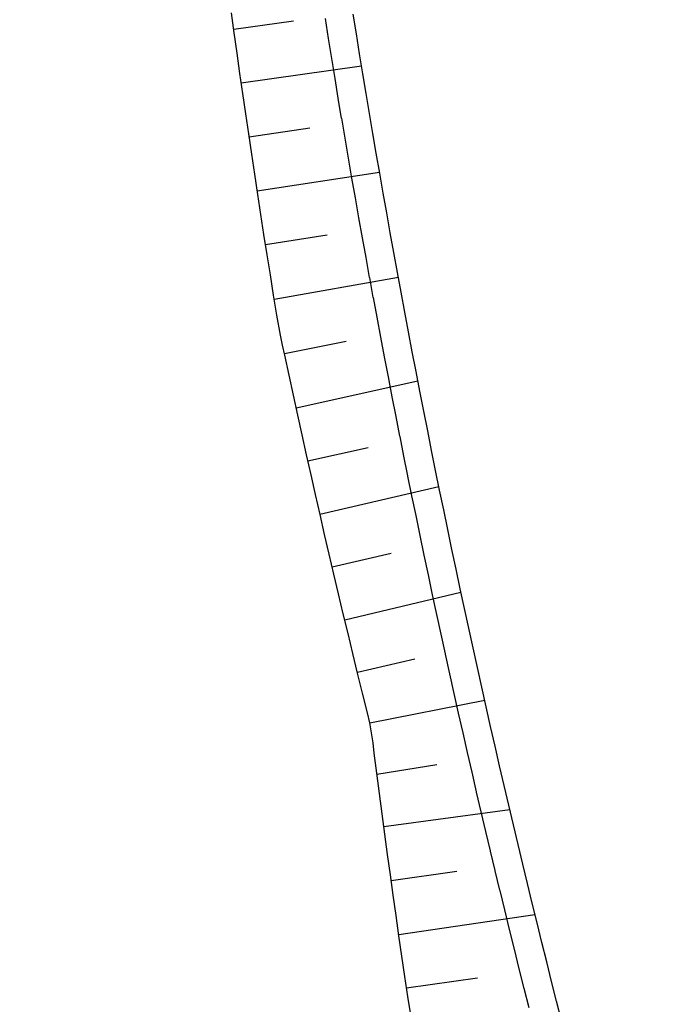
# Model space of a CAD drawing. Extents: x 446388 to 447135, y 445359 to 446567.
# Tile 27 of 80: x 446531 to 446547, y 445827 to 445851. Entities that reach past the tile are written whole.
import ezdxf

# ---------------------------------------------------------------- set-up
doc = ezdxf.new("R2010")
doc.units = 0
doc.header["$LTSCALE"] = 2
doc.header["$MEASUREMENT"] = 0
doc.linetypes.add('AUSGEZOGEN', pattern=[0])
doc.linetypes.add('PUNKTX2', pattern=[0.5, 0.25, -0.25])
doc.layers.add('DB-RRB_41-201d', color=15, linetype='CONTINUOUS')
doc.layers.add('FBRTOP', color=250, linetype='AUSGEZOGEN')

msp = doc.modelspace()

# ---------------------------------------------------------------- linework, layer by layer
at = {"layer": 'DB-RRB_41-201d', "linetype": 'Continuous'}
for p, q in [((446536.403, 445850.619), (446536.335, 445851.12)), ((446536.39, 445850.714), (446537.868, 445850.919)), ((446539.43, 445850.594), (446539.351, 445851.088)), ((446536.473, 445850.118), (446536.403, 445850.619)), ((446539.51, 445850.1), (446539.43, 445850.594)), ((446536.543, 445849.618), (446536.473, 445850.118)), ((446539.591, 445849.607), (446539.51, 445850.1)), ((446536.577, 445849.379), (446539.559, 445849.803)), ((446536.614, 445849.117), (446536.543, 445849.618)), ((446539.672, 445849.114), (446539.591, 445849.607)), ((446536.687, 445848.617), (446536.614, 445849.117)), ((446539.755, 445848.62), (446539.672, 445849.114)), ((446536.76, 445848.116), (446536.687, 445848.617)), ((446539.838, 445848.127), (446539.755, 445848.62)), ((446536.771, 445848.04), (446538.274, 445848.264)), ((446536.834, 445847.616), (446536.76, 445848.116)), ((446539.923, 445847.635), (446539.838, 445848.127)), ((446536.909, 445847.116), (446536.834, 445847.616)), ((446540.008, 445847.142), (446539.923, 445847.635)), ((446536.985, 445846.616), (446536.909, 445847.116)), ((446536.971, 445846.707), (446540.003, 445847.17)), ((446540.094, 445846.649), (446540.008, 445847.142)), ((446537.061, 445846.116), (446536.985, 445846.616)), ((446540.181, 445846.157), (446540.094, 445846.649)), ((446537.139, 445845.617), (446537.061, 445846.116)), ((446540.269, 445845.665), (446540.181, 445846.157)), ((446537.218, 445845.117), (446537.139, 445845.617)), ((446537.177, 445845.375), (446538.706, 445845.614)), ((446540.358, 445845.173), (446540.269, 445845.665)), ((446537.298, 445844.618), (446537.218, 445845.117)), ((446540.448, 445844.681), (446540.358, 445845.173)), ((446537.378, 445844.118), (446537.298, 445844.618)), ((446537.394, 445844.019), (446540.47, 445844.561)), ((446540.538, 445844.189), (446540.448, 445844.681)), ((446537.46, 445843.619), (446537.378, 445844.118)), ((446540.63, 445843.698), (446540.538, 445844.189)), ((446537.551, 445843.122), (446537.46, 445843.619)), ((446540.722, 445843.206), (446540.63, 445843.698)), ((446537.602, 445842.874), (446537.551, 445843.122)), ((446540.815, 445842.715), (446540.722, 445843.206)), ((446537.656, 445842.627), (446537.602, 445842.874)), ((446537.646, 445842.671), (446539.178, 445842.972)), ((446537.762, 445842.132), (446537.656, 445842.627)), ((446540.91, 445842.224), (446540.815, 445842.715)), ((446537.869, 445841.638), (446537.762, 445842.132)), ((446541.005, 445841.733), (446540.91, 445842.224)), ((446537.937, 445841.323), (446540.955, 445841.989)), ((446537.977, 445841.144), (446537.869, 445841.638)), ((446541.101, 445841.242), (446541.005, 445841.733)), ((446538.085, 445840.65), (446537.977, 445841.144)), ((446541.197, 445840.752), (446541.101, 445841.242)), ((446538.195, 445840.156), (446538.085, 445840.65)), ((446541.295, 445840.262), (446541.197, 445840.752)), ((446538.306, 445839.663), (446538.195, 445840.156)), ((446538.228, 445840.007), (446539.72, 445840.342)), ((446541.394, 445839.771), (446541.295, 445840.262)), ((446538.417, 445839.17), (446538.306, 445839.663)), ((446541.493, 445839.281), (446541.394, 445839.771)), ((446538.529, 445838.677), (446538.417, 445839.17)), ((446538.527, 445838.688), (446541.475, 445839.369)), ((446541.594, 445838.792), (446541.493, 445839.281)), ((446538.643, 445838.184), (446538.529, 445838.677)), ((446541.695, 445838.302), (446541.594, 445838.792)), ((446538.757, 445837.691), (446538.643, 445838.184)), ((446541.797, 445837.812), (446541.695, 445838.302)), ((446538.872, 445837.199), (446538.757, 445837.691)), ((446538.831, 445837.375), (446540.288, 445837.717)), ((446541.9, 445837.323), (446541.797, 445837.812)), ((446538.988, 445836.707), (446538.872, 445837.199)), ((446542.004, 445836.834), (446541.9, 445837.323)), ((446539.141, 445836.063), (446542.022, 445836.75)), ((446542.109, 445836.345), (446542.004, 445836.834)), ((446539.105, 445836.215), (446538.988, 445836.707)), ((446542.215, 445835.857), (446542.109, 445836.345)), ((446539.223, 445835.723), (446539.105, 445836.215)), ((446542.322, 445835.368), (446542.215, 445835.857)), ((446539.341, 445835.232), (446539.223, 445835.723)), ((446542.429, 445834.88), (446542.322, 445835.368)), ((446539.461, 445834.741), (446539.341, 445835.232)), ((446539.454, 445834.768), (446540.881, 445835.098)), ((446542.538, 445834.392), (446542.429, 445834.88)), ((446539.581, 445834.25), (446539.461, 445834.741)), ((446542.647, 445833.904), (446542.538, 445834.392)), ((446539.703, 445833.759), (446539.581, 445834.25)), ((446539.76, 445833.511), (446542.61, 445834.069)), ((446542.757, 445833.416), (446542.647, 445833.904)), ((446539.76, 445833.513), (446539.703, 445833.759)), ((446539.808, 445833.265), (446539.76, 445833.513)), ((446542.868, 445832.929), (446542.757, 445833.416)), ((446539.842, 445833.014), (446539.808, 445833.265)), ((446539.871, 445832.761), (446539.842, 445833.014)), ((446542.98, 445832.441), (446542.868, 445832.929)), ((446539.903, 445832.509), (446539.871, 445832.761)), ((446539.936, 445832.258), (446539.903, 445832.509)), ((446539.939, 445832.234), (446541.428, 445832.473)), ((446543.093, 445831.954), (446542.98, 445832.441)), ((446540.001, 445831.754), (446539.936, 445832.258)), ((446543.207, 445831.467), (446543.093, 445831.954)), ((446540.068, 445831.25), (446540.001, 445831.754)), ((446540.11, 445830.938), (446543.231, 445831.364)), ((446543.321, 445830.981), (446543.207, 445831.467)), ((446540.135, 445830.747), (446540.068, 445831.25)), ((446543.437, 445830.494), (446543.321, 445830.981)), ((446540.204, 445830.243), (446540.135, 445830.747)), ((446543.553, 445830.008), (446543.437, 445830.494)), ((446540.273, 445829.74), (446540.204, 445830.243)), ((446543.67, 445829.522), (446543.553, 445830.008)), ((446540.343, 445829.236), (446540.273, 445829.74)), ((446540.292, 445829.602), (446541.917, 445829.829)), ((446543.789, 445829.036), (446543.67, 445829.522)), ((446540.414, 445828.733), (446540.343, 445829.236)), ((446543.908, 445828.55), (446543.789, 445829.036)), ((446540.486, 445828.23), (446540.414, 445828.733)), ((446540.482, 445828.262), (446543.857, 445828.756)), ((446544.028, 445828.065), (446543.908, 445828.55)), ((446540.559, 445827.726), (446540.486, 445828.23)), ((446544.148, 445827.58), (446544.028, 445828.065)), ((446540.633, 445827.223), (446540.559, 445827.726)), ((446544.27, 445827.095), (446544.148, 445827.58)), ((446540.708, 445826.72), (446540.633, 445827.223)), ((446540.675, 445826.939), (446542.429, 445827.19)), ((446544.393, 445826.61), (446544.27, 445827.095)), ((446540.784, 445826.217), (446540.708, 445826.72)), ((446544.516, 445826.125), (446544.393, 445826.61))]:
    msp.add_line(p, q, dxfattribs=at)
at = {"layer": 'DB-RRB_41-201d', "linetype": 'PUNKTX2'}
for p, q in [((446538.739, 445850.483), (446538.66, 445850.978)), ((446538.819, 445849.988), (446538.739, 445850.483)), ((446538.9, 445849.493), (446538.819, 445849.988)), ((446538.982, 445848.999), (446538.9, 445849.493)), ((446539.065, 445848.504), (446538.982, 445848.999)), ((446539.148, 445848.01), (446539.065, 445848.504)), ((446539.233, 445847.516), (446539.148, 445848.01)), ((446539.318, 445847.022), (446539.233, 445847.516)), ((446539.405, 445846.528), (446539.318, 445847.022)), ((446539.492, 445846.035), (446539.405, 445846.528)), ((446539.58, 445845.541), (446539.492, 445846.035)), ((446539.669, 445845.048), (446539.58, 445845.541)), ((446539.759, 445844.555), (446539.669, 445845.048)), ((446539.85, 445844.062), (446539.759, 445844.555)), ((446539.942, 445843.569), (446539.85, 445844.062)), ((446540.034, 445843.076), (446539.942, 445843.569)), ((446540.128, 445842.584), (446540.034, 445843.076)), ((446540.222, 445842.092), (446540.128, 445842.584)), ((446540.318, 445841.599), (446540.222, 445842.092)), ((446540.414, 445841.107), (446540.318, 445841.599)), ((446540.511, 445840.616), (446540.414, 445841.107)), ((446540.609, 445840.124), (446540.511, 445840.616)), ((446540.708, 445839.633), (446540.609, 445840.124)), ((446540.807, 445839.141), (446540.708, 445839.633)), ((446540.908, 445838.65), (446540.807, 445839.141)), ((446541.01, 445838.159), (446540.908, 445838.65)), ((446541.112, 445837.669), (446541.01, 445838.159)), ((446541.216, 445837.178), (446541.112, 445837.669)), ((446541.32, 445836.688), (446541.216, 445837.178)), ((446541.425, 445836.198), (446541.32, 445836.688)), ((446541.531, 445835.708), (446541.425, 445836.198)), ((446541.638, 445835.218), (446541.531, 445835.708)), ((446541.746, 445834.729), (446541.638, 445835.218)), ((446541.854, 445834.239), (446541.746, 445834.729)), ((446541.964, 445833.75), (446541.854, 445834.239)), ((446542.074, 445833.261), (446541.964, 445833.75)), ((446542.186, 445832.772), (446542.074, 445833.261)), ((446542.298, 445832.284), (446542.186, 445832.772)), ((446542.411, 445831.796), (446542.298, 445832.284)), ((446542.525, 445831.307), (446542.411, 445831.796)), ((446542.64, 445830.819), (446542.525, 445831.307)), ((446542.756, 445830.332), (446542.64, 445830.819)), ((446542.873, 445829.844), (446542.756, 445830.332)), ((446542.99, 445829.357), (446542.873, 445829.844)), ((446543.109, 445828.87), (446542.99, 445829.357)), ((446543.228, 445828.383), (446543.109, 445828.87)), ((446543.348, 445827.896), (446543.228, 445828.383)), ((446543.469, 445827.41), (446543.348, 445827.896)), ((446543.591, 445826.924), (446543.469, 445827.41)), ((446543.714, 445826.438), (446543.591, 445826.924))]:
    msp.add_line(p, q, dxfattribs=at)
at = {"layer": 'FBRTOP'}
msp.add_lwpolyline([(446576.449, 446163.728, -0.000132), (446578.343, 446150.384, -0.000157), (446579.926, 446139.19, -0.000509), (446581.889, 446125.17, 0.000658), (446583.412, 446114.317, 0.000059), (446585.17, 446101.916, 0.000061), (446586.887, 446089.829, 0.000001), (446588.957, 446075.27, 0.000001), (446590.43, 446064.906, 0.000008), (446592.183, 446052.577, -0.000007), (446593.936, 446040.247, -0.00042), (446595.406, 446029.844, 0.000308), (446597.407, 446015.661, 0.000387), (446598.701, 446006.581, -0.000225), (446600.926, 445991.002, -0.000119), (446601.235, 445988.828, -0.000144)], format="xyb", dxfattribs=at)
at = {"layer": 'FBRTOP', "const_width": 0.5}
msp.add_lwpolyline([(446531.367, 446503.536), (446538.553, 446452.838, -0.000002), (446545.569, 446403.333, 0.000001), (446552.586, 446353.827, 0.000002), (446561.357, 446291.946, -0.000002), (446570.128, 446230.064, -0.000002), (446578.898, 446168.183, 0.000003), (446587.669, 446106.301, 0.000001), (446596.44, 446044.42, -0.000002), (446605.211, 445982.538, 0), (446618.474, 445888.956, 0), (446629.769, 445809.27), (446643.802, 445710.259, 0.000002), (446659.589, 445598.873, -0.000002), (446675.377, 445487.486), (446689.41, 445388.475, 0.000001), (446690.644, 445379.768, 0)], format="xyb", dxfattribs=at)

doc.saveas('drawing.dxf')
